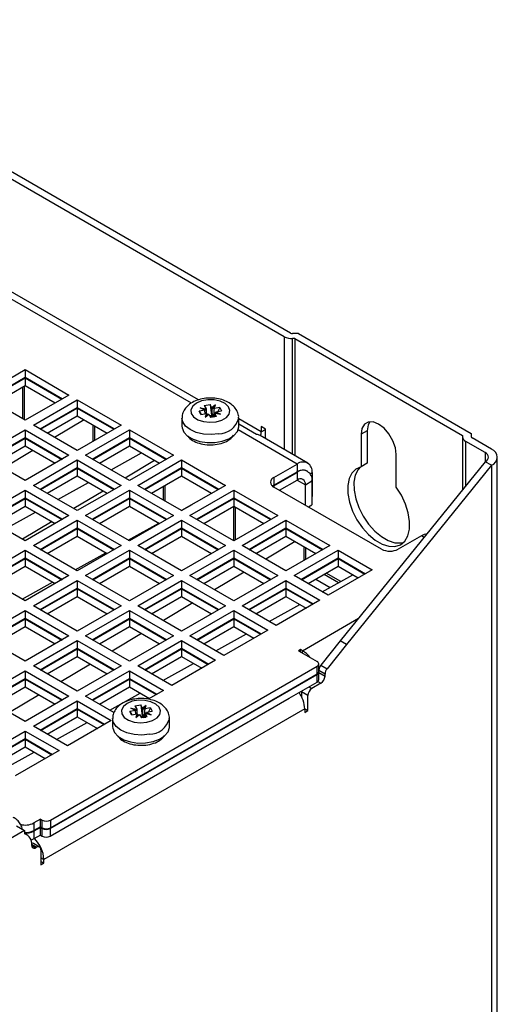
# Model space of a CAD drawing. Header units: millimetres. Extents: x 156 to 887, y -58 to 920.
# Tile 118 of 118: x 831 to 872, y 826 to 910. Entities that reach past the tile are written whole.
import ezdxf

# ---------------------------------------------------------------- set-up
doc = ezdxf.new("R2010")
doc.units = ezdxf.units.MM

msp = doc.modelspace()

# ---------------------------------------------------------------- linework, layer by layer
at = {"color": 7, "linetype": 'Continuous', "lineweight": 25}
for p, q in [((854.002, 882.646), (807.636, 909.412)), ((854.532, 882.952), (808.166, 909.719)), ((846.662, 877.243), (813.04, 896.653)), ((855.207, 882.91), (854.709, 882.91)), ((854.896, 882.477), (854.709, 882.477)), ((854.896, 882.477), (869.215, 874.211)), ((854.896, 882.477), (854.896, 872.49)), ((855.207, 882.91), (869.965, 874.39)), ((828.12, 877.664), (831.868, 879.828)), ((831.868, 879.828), (835.616, 877.664)), ((831.868, 879.828), (831.868, 879.174)), ((828.686, 877.338), (831.868, 879.174)), ((828.732, 877.311), (831.862, 879.118)), ((831.862, 879.118), (834.998, 877.308)), ((831.862, 879.118), (831.862, 878.465)), ((831.868, 879.174), (835.05, 877.338)), ((829.298, 876.984), (831.862, 878.465)), ((831.809, 875.535), (831.809, 878.434)), ((831.862, 878.465), (834.432, 876.981)), ((831.868, 875.501), (828.12, 877.664)), ((835.616, 877.664), (831.868, 875.501)), ((832.575, 875.093), (836.323, 877.256)), ((836.323, 877.256), (840.07, 875.093)), ((836.323, 877.256), (836.323, 876.603)), ((833.141, 874.766), (836.323, 876.603)), ((833.187, 874.739), (836.317, 876.546)), ((836.317, 876.546), (839.452, 874.736)), ((836.317, 876.546), (836.317, 875.893)), ((836.323, 876.603), (839.505, 874.766)), ((847.215, 876.372), (846.728, 876.285)), ((846.879, 876.001), (846.728, 876.285)), ((846.728, 876.285), (846.909, 876.006)), ((846.816, 876.582), (847.319, 876.485)), ((847.215, 876.372), (846.816, 876.582)), ((847.262, 876.38), (846.816, 876.582)), ((847.17, 876.766), (847.662, 876.854)), ((847.17, 876.766), (847.319, 876.485)), ((847.217, 876.371), (847.215, 876.372)), ((847.248, 876.067), (847.217, 876.371)), ((847.319, 876.485), (847.32, 876.483)), ((847.32, 876.483), (847.332, 876.081)), ((847.811, 876.573), (847.662, 876.854)), ((847.662, 876.854), (847.789, 875.906)), ((848.134, 876.815), (847.811, 876.573)), ((847.811, 876.573), (847.812, 876.57)), ((847.912, 876.495), (848.134, 876.815)), ((848.006, 876.511), (848.008, 876.512)), ((848.008, 876.512), (848.134, 876.815)), ((848.495, 876.599), (848.008, 876.512)), ((848.16, 876.228), (848.647, 876.314)), ((848.495, 876.599), (848.314, 876.255)), ((848.495, 876.599), (848.647, 876.314)), ((833.753, 874.413), (836.317, 875.893)), ((836.907, 875.552), (834.389, 874.045)), ((836.317, 875.893), (838.887, 874.409)), ((845.262, 875.687), (845.262, 874.993)), ((846.879, 876.001), (847.366, 876.087)), ((847.366, 876.087), (847.24, 875.784)), ((847.24, 875.784), (847.563, 876.027)), ((847.463, 876.003), (847.24, 875.784)), ((847.369, 876.087), (847.366, 876.087)), ((847.563, 876.027), (847.562, 876.028)), ((847.563, 876.027), (847.712, 875.746)), ((847.789, 875.906), (847.641, 875.88)), ((848.205, 875.833), (847.712, 875.746)), ((847.789, 875.906), (847.834, 875.821)), ((847.935, 875.79), (848.082, 875.816)), ((847.943, 875.787), (847.935, 875.79)), ((848.054, 876.115), (848.045, 875.818)), ((848.055, 876.114), (848.054, 876.115)), ((848.205, 875.833), (848.055, 876.114)), ((848.558, 876.018), (848.055, 876.114)), ((848.112, 876.118), (848.558, 876.018)), ((848.157, 876.226), (848.16, 876.228)), ((848.16, 876.228), (848.558, 876.018)), ((850.112, 874.993), (850.112, 875.687)), ((828.12, 872.521), (831.868, 874.684)), ((831.868, 874.684), (835.616, 872.521)), ((831.868, 874.684), (831.868, 874.031)), ((836.323, 872.929), (832.575, 875.093)), ((840.07, 875.093), (836.323, 872.929)), ((837.03, 872.521), (840.777, 874.684)), ((837.819, 873.793), (837.819, 875.025)), ((840.777, 874.684), (844.525, 872.521)), ((840.777, 874.684), (840.777, 874.031)), ((851.64, 874.285), (850.112, 875.167)), ((852.386, 874.76), (852.032, 874.964)), ((852.032, 874.964), (852.032, 874.517)), ((852.386, 873.939), (852.386, 874.76)), ((861.083, 874.618), (860.553, 874.312)), ((861.083, 874.618), (861.083, 871.833)), ((828.686, 872.194), (831.868, 874.031)), ((828.732, 872.168), (831.862, 873.974)), ((831.862, 873.974), (834.998, 872.164)), ((831.862, 873.974), (831.862, 873.321)), ((831.868, 874.031), (835.05, 872.194)), ((837.596, 872.194), (840.777, 874.031)), ((837.642, 872.168), (840.772, 873.974)), ((840.772, 873.974), (843.907, 872.164)), ((840.772, 873.974), (840.772, 873.321)), ((840.777, 874.031), (843.959, 872.194)), ((849.541, 874.052), (849.656, 874.225)), ((855.996, 871.855), (851.93, 874.202)), ((852.386, 873.996), (852.367, 873.95)), ((860.553, 874.312), (860.553, 871.527)), ((869.215, 874.211), (869.215, 874.103)), ((869.215, 874.103), (869.215, 869.561)), ((869.965, 874.39), (869.965, 874.103)), ((871.688, 873.048), (870.038, 874.001)), ((829.298, 871.841), (831.862, 873.321)), ((832.533, 872.934), (830.015, 871.427)), ((831.862, 873.321), (834.432, 871.838)), ((838.207, 871.841), (840.772, 873.321)), ((840.772, 873.321), (843.341, 871.838)), ((871.158, 872.742), (869.508, 873.695)), ((831.868, 870.357), (828.12, 872.521)), ((835.616, 872.521), (831.868, 870.357)), ((832.575, 869.949), (836.323, 872.113)), ((836.323, 872.113), (840.07, 869.949)), ((836.323, 872.113), (836.323, 871.459)), ((840.777, 870.357), (837.03, 872.521)), ((839.205, 871.265), (841.816, 872.718)), ((842.917, 872.082), (840.4, 870.575)), ((844.525, 872.521), (840.777, 870.357)), ((841.485, 869.949), (845.232, 872.113)), ((845.232, 872.113), (848.98, 869.949)), ((845.232, 872.113), (845.232, 871.459)), ((863.558, 869.792), (863.558, 872.577)), ((872.187, 651.887), (872.187, 872.353)), ((833.141, 869.623), (836.323, 871.459)), ((833.187, 869.596), (836.317, 871.403)), ((836.317, 871.403), (839.452, 869.592)), ((836.317, 871.403), (836.317, 870.749)), ((836.323, 871.459), (839.505, 869.623)), ((842.05, 869.623), (845.232, 871.459)), ((842.096, 869.596), (845.226, 871.403)), ((845.226, 871.403), (848.362, 869.592)), ((845.226, 871.403), (845.226, 870.749)), ((845.232, 871.459), (848.414, 869.623)), ((853.116, 870.622), (855.096, 871.766)), ((855.096, 871.766), (855.096, 871.112)), ((871.158, 871.964), (858.783, 856.656)), ((871.688, 871.658), (859.314, 856.349)), ((861.083, 871.833), (860.553, 871.527)), ((871.688, 871.658), (871.158, 871.964)), ((871.688, 871.658), (871.688, 651.192)), ((833.753, 869.269), (836.317, 870.749)), ((836.317, 870.749), (838.887, 869.266)), ((842.662, 869.269), (845.226, 870.749)), ((845.226, 870.749), (847.796, 869.266)), ((853.11, 869.912), (855.09, 871.056)), ((853.116, 869.969), (855.096, 871.112)), ((853.116, 870.622), (853.116, 869.969)), ((853.586, 869.534), (855.09, 870.402)), ((855.09, 871.056), (855.09, 870.402)), ((855.99, 871.145), (855.98, 871.151)), ((856.369, 871.031), (856.369, 868.989)), ((828.12, 867.377), (831.868, 869.541)), ((831.868, 869.541), (835.616, 867.377)), ((831.868, 869.541), (831.868, 868.888)), ((836.323, 867.786), (832.575, 869.949)), ((834.67, 868.74), (837.28, 870.193)), ((840.07, 869.949), (836.323, 867.786)), ((837.03, 867.377), (840.777, 869.541)), ((840.777, 869.541), (844.525, 867.377)), ((840.777, 869.541), (840.777, 868.888)), ((845.232, 867.786), (841.485, 869.949)), ((843.83, 868.595), (843.83, 869.943)), ((848.98, 869.949), (845.232, 867.786)), ((845.939, 867.377), (849.687, 869.541)), ((849.687, 869.541), (853.435, 867.377)), ((849.687, 869.541), (849.687, 868.888)), ((853.116, 869.969), (852.998, 869.888)), ((853.031, 869.861), (853.11, 869.912)), ((862.308, 864.499), (853.116, 869.806)), ((855.798, 869.994), (856.363, 870.321)), ((855.798, 868.258), (855.798, 869.994)), ((856.363, 870.321), (856.363, 868.279)), ((828.686, 867.051), (831.868, 868.888)), ((828.732, 867.024), (831.862, 868.831)), ((831.862, 868.831), (834.998, 867.021)), ((831.862, 868.831), (831.862, 868.178)), ((831.868, 868.888), (835.05, 867.051)), ((838.543, 869.464), (836.026, 867.957)), ((837.596, 867.051), (840.777, 868.888)), ((837.642, 867.024), (840.772, 868.831)), ((840.772, 868.831), (843.907, 867.021)), ((840.772, 868.831), (840.772, 868.178)), ((840.777, 868.888), (843.959, 867.051)), ((846.505, 867.051), (849.687, 868.888)), ((846.551, 867.024), (849.681, 868.831)), ((849.681, 868.831), (852.817, 867.021)), ((849.681, 868.831), (849.681, 868.178)), ((849.687, 868.888), (852.869, 867.051)), ((856.363, 868.986), (856.369, 868.989)), ((829.298, 866.698), (831.862, 868.178)), ((831.862, 868.178), (834.432, 866.694)), ((838.207, 866.698), (840.772, 868.178)), ((840.772, 868.178), (843.341, 866.694)), ((845.216, 867.795), (846.138, 868.308)), ((847.117, 866.698), (849.681, 868.178)), ((849.681, 868.178), (852.251, 866.694)), ((849.84, 865.302), (849.84, 868.086)), ((856.062, 868.105), (856.363, 868.279)), ((831.868, 865.214), (828.12, 867.377)), ((830.135, 866.215), (832.745, 867.668)), ((835.616, 867.377), (831.868, 865.214)), ((840.777, 865.214), (837.03, 867.377)), ((844.525, 867.377), (840.777, 865.214)), ((849.687, 865.214), (845.939, 867.377)), ((853.435, 867.377), (849.687, 865.214)), ((834.169, 866.846), (831.651, 865.339)), ((832.575, 864.806), (836.323, 866.969)), ((833.141, 864.479), (836.323, 866.316)), ((833.187, 864.453), (836.317, 866.259)), ((836.317, 866.259), (839.452, 864.449)), ((836.317, 866.259), (836.317, 865.606)), ((836.323, 866.969), (840.07, 864.806)), ((836.323, 866.969), (836.323, 866.316)), ((836.323, 866.316), (839.505, 864.479)), ((840.681, 865.27), (843.291, 866.723)), ((841.485, 864.806), (845.232, 866.969)), ((842.05, 864.479), (845.232, 866.316)), ((842.096, 864.453), (845.226, 866.259)), ((845.226, 866.259), (848.362, 864.449)), ((845.226, 866.259), (845.226, 865.606)), ((845.232, 866.969), (848.98, 864.806)), ((845.232, 866.969), (845.232, 866.316)), ((845.232, 866.316), (848.414, 864.479)), ((850.394, 864.806), (854.142, 866.969)), ((850.96, 864.479), (854.142, 866.316)), ((851.006, 864.453), (854.136, 866.259)), ((854.136, 866.259), (857.272, 864.449)), ((854.136, 866.259), (854.136, 865.606)), ((854.142, 866.969), (857.889, 864.806)), ((854.142, 866.969), (854.142, 866.316)), ((854.142, 866.316), (857.324, 864.479)), ((833.753, 864.126), (836.317, 865.606)), ((836.317, 865.606), (838.887, 864.122)), ((842.662, 864.126), (845.226, 865.606)), ((845.226, 865.606), (847.796, 864.122)), ((851.572, 864.126), (854.136, 865.606)), ((854.136, 865.606), (856.706, 864.122)), ((865.703, 865.643), (863.722, 864.499)), ((836.323, 862.642), (832.575, 864.806)), ((840.07, 864.806), (836.323, 862.642)), ((845.232, 862.642), (841.485, 864.806)), ((848.98, 864.806), (845.232, 862.642)), ((854.142, 862.642), (850.394, 864.806)), ((854.938, 865.143), (852.421, 863.636)), ((857.889, 864.806), (854.142, 862.642)), ((855.851, 863.629), (855.851, 864.616)), ((828.12, 862.234), (831.868, 864.398)), ((828.686, 861.908), (831.868, 863.744)), ((828.732, 861.881), (831.862, 863.688)), ((831.862, 863.688), (834.998, 861.877)), ((831.862, 863.688), (831.862, 863.034)), ((831.868, 864.398), (835.616, 862.234)), ((831.868, 864.398), (831.868, 863.744)), ((831.868, 863.744), (835.05, 861.908)), ((836.145, 862.745), (838.756, 864.198)), ((837.03, 862.234), (840.777, 864.398)), ((837.596, 861.908), (840.777, 863.744)), ((837.642, 861.881), (840.772, 863.688)), ((840.772, 863.688), (843.907, 861.877)), ((840.772, 863.688), (840.772, 863.034)), ((840.777, 864.398), (844.525, 862.234)), ((840.777, 864.398), (840.777, 863.744)), ((840.777, 863.744), (843.959, 861.908)), ((845.939, 862.234), (849.687, 864.398)), ((846.505, 861.908), (849.687, 863.744)), ((846.551, 861.881), (849.681, 863.688)), ((849.681, 863.688), (852.817, 861.877)), ((849.681, 863.688), (849.681, 863.034)), ((849.687, 864.398), (853.435, 862.234)), ((849.687, 864.398), (849.687, 863.744)), ((849.687, 863.744), (852.869, 861.908)), ((854.849, 862.234), (858.597, 864.398)), ((855.415, 861.908), (858.597, 863.744)), ((855.461, 861.881), (858.591, 863.688)), ((858.591, 863.688), (860.878, 862.367)), ((858.591, 863.688), (858.591, 863.034)), ((858.597, 864.398), (861.496, 862.724)), ((858.597, 864.398), (858.597, 863.744)), ((858.597, 863.744), (860.93, 862.397)), ((829.298, 861.554), (831.862, 863.034)), ((831.862, 863.034), (834.432, 861.551)), ((838.207, 861.554), (840.772, 863.034)), ((840.772, 863.034), (843.341, 861.551)), ((847.117, 861.554), (849.681, 863.034)), ((849.681, 863.034), (852.251, 861.551)), ((856.027, 861.554), (858.591, 863.034)), ((858.591, 863.034), (860.312, 862.041)), ((831.868, 860.071), (828.12, 862.234)), ((835.616, 862.234), (831.868, 860.071)), ((840.777, 860.071), (837.03, 862.234)), ((844.525, 862.234), (840.777, 860.071)), ((849.687, 860.071), (845.939, 862.234)), ((850.564, 862.525), (848.046, 861.018)), ((853.435, 862.234), (849.687, 860.071)), ((857.748, 860.56), (854.849, 862.234)), ((857.237, 860.856), (859.847, 862.309)), ((858.82, 861.737), (857.582, 862.452)), ((861.496, 862.724), (857.748, 860.56)), ((831.61, 860.22), (834.22, 861.673)), ((832.575, 859.662), (836.323, 861.826)), ((833.141, 859.336), (836.323, 861.173)), ((836.323, 861.826), (840.07, 859.662)), ((836.323, 861.826), (836.323, 861.173)), ((836.323, 861.173), (839.505, 859.336)), ((841.485, 859.662), (845.232, 861.826)), ((842.05, 859.336), (845.232, 861.173)), ((845.232, 861.826), (848.98, 859.662)), ((845.232, 861.826), (845.232, 861.173)), ((845.232, 861.173), (848.414, 859.336)), ((850.394, 859.662), (854.142, 861.826)), ((850.96, 859.336), (854.142, 861.173)), ((854.142, 861.826), (857.041, 860.152)), ((854.142, 861.826), (854.142, 861.173)), ((854.142, 861.173), (856.475, 859.826)), ((833.187, 859.309), (836.317, 861.116)), ((833.753, 858.983), (836.317, 860.463)), ((836.317, 861.116), (839.452, 859.306)), ((836.317, 861.116), (836.317, 860.463)), ((836.317, 860.463), (838.887, 858.979)), ((842.096, 859.309), (845.226, 861.116)), ((842.662, 858.983), (845.226, 860.463)), ((845.226, 861.116), (848.362, 859.306)), ((845.226, 861.116), (845.226, 860.463)), ((845.226, 860.463), (847.796, 858.979)), ((851.006, 859.309), (854.136, 861.116)), ((851.572, 858.983), (854.136, 860.463)), ((854.136, 861.116), (856.423, 859.796)), ((854.136, 861.116), (854.136, 860.463)), ((854.136, 860.463), (855.857, 859.469)), ((836.323, 857.499), (832.575, 859.662)), ((840.07, 859.662), (836.323, 857.499)), ((845.232, 857.499), (841.485, 859.662)), ((846.19, 859.906), (843.672, 858.4)), ((848.98, 859.662), (845.232, 857.499)), ((853.293, 857.989), (850.394, 859.662)), ((852.701, 858.331), (855.312, 859.784)), ((857.041, 860.152), (853.293, 857.989)), ((828.12, 857.091), (831.868, 859.254)), ((831.868, 859.254), (835.616, 857.091)), ((831.868, 859.254), (831.868, 858.601)), ((837.03, 857.091), (840.777, 859.254)), ((840.777, 859.254), (844.525, 857.091)), ((840.777, 859.254), (840.777, 858.601)), ((845.939, 857.091), (849.687, 859.254)), ((849.687, 859.254), (852.586, 857.581)), ((849.687, 859.254), (849.687, 858.601)), ((828.686, 856.764), (831.868, 858.601)), ((828.732, 856.737), (831.862, 858.544)), ((829.298, 856.411), (831.862, 857.891)), ((831.862, 858.544), (834.998, 856.734)), ((831.862, 858.544), (831.862, 857.891)), ((831.862, 857.891), (834.432, 856.407)), ((831.868, 858.601), (835.05, 856.764)), ((837.596, 856.764), (840.777, 858.601)), ((837.642, 856.737), (840.772, 858.544)), ((838.207, 856.411), (840.772, 857.891)), ((840.772, 858.544), (843.907, 856.734)), ((840.772, 858.544), (840.772, 857.891)), ((840.772, 857.891), (843.341, 856.407)), ((840.777, 858.601), (843.959, 856.764)), ((846.505, 856.764), (849.687, 858.601)), ((846.551, 856.737), (849.681, 858.544)), ((847.117, 856.411), (849.681, 857.891)), ((849.681, 858.544), (851.968, 857.224)), ((849.681, 858.544), (849.681, 857.891)), ((849.681, 857.891), (851.402, 856.897)), ((849.687, 858.601), (852.02, 857.254)), ((831.868, 854.927), (828.12, 857.091)), ((835.616, 857.091), (831.868, 854.927)), ((840.777, 854.927), (837.03, 857.091)), ((841.816, 857.288), (839.298, 855.781)), ((844.525, 857.091), (840.777, 854.927)), ((848.838, 855.417), (845.939, 857.091)), ((848.166, 855.805), (850.776, 857.259)), ((852.586, 857.581), (848.838, 855.417)), ((832.575, 854.519), (836.323, 856.683)), ((836.323, 856.683), (840.07, 854.519)), ((836.323, 856.683), (836.323, 856.029)), ((841.485, 854.519), (845.232, 856.683)), ((845.232, 856.683), (848.131, 855.009)), ((845.232, 856.683), (845.232, 856.029)), ((858.783, 856.656), (857.123, 854.59)), ((859.314, 856.349), (857.653, 854.284)), ((859.314, 856.349), (858.783, 856.656)), ((833.141, 854.192), (836.323, 856.029)), ((833.187, 854.166), (836.317, 855.973)), ((833.753, 853.839), (836.317, 855.319)), ((836.317, 855.973), (839.452, 854.162)), ((836.317, 855.973), (836.317, 855.319)), ((836.317, 855.319), (838.887, 853.836)), ((836.323, 856.029), (839.505, 854.192)), ((842.05, 854.192), (845.232, 856.029)), ((842.096, 854.166), (845.226, 855.973)), ((842.662, 853.839), (845.226, 855.319)), ((845.226, 855.973), (847.513, 854.652)), ((845.226, 855.973), (845.226, 855.319)), ((845.226, 855.319), (846.948, 854.326)), ((845.232, 856.029), (847.566, 854.682)), ((855.386, 855.923), (855.217, 855.825)), ((855.217, 855.825), (856.8, 854.911)), ((855.556, 855.825), (855.386, 855.923)), ((855.386, 855.727), (855.386, 855.923)), ((836.323, 852.356), (832.575, 854.519)), ((834.025, 841.354), (856.8, 854.503)), ((837.441, 854.67), (834.924, 853.163)), ((840.07, 854.519), (836.323, 852.356)), ((844.384, 852.845), (841.485, 854.519)), ((843.631, 853.28), (846.241, 854.734)), ((848.131, 855.009), (844.384, 852.845)), ((856.8, 853.849), (856.8, 854.503)), ((856.947, 854.054), (856.947, 854.707)), ((857.123, 854.59), (857.653, 854.284)), ((828.12, 851.947), (831.868, 854.111)), ((831.868, 854.111), (835.616, 851.947)), ((831.868, 854.111), (831.868, 853.458)), ((834.019, 840.645), (856.795, 853.793)), ((837.03, 851.947), (840.777, 854.111)), ((840.777, 854.111), (843.677, 852.437)), ((840.777, 854.111), (840.777, 853.458)), ((854.407, 852.468), (856.8, 853.849)), ((856.795, 853.14), (856.795, 853.793)), ((856.941, 853.344), (856.941, 853.997)), ((856.941, 853.889), (856.946, 853.962)), ((856.946, 853.962), (856.946, 854.038)), ((856.946, 853.962), (857.476, 853.656)), ((857.476, 853.656), (857.476, 853.828)), ((828.686, 851.621), (831.868, 853.458)), ((828.732, 851.594), (831.862, 853.401)), ((829.298, 851.267), (831.862, 852.748)), ((831.862, 853.401), (834.998, 851.591)), ((831.862, 853.401), (831.862, 852.748)), ((831.862, 852.748), (834.432, 851.264)), ((831.868, 853.458), (835.05, 851.621)), ((837.596, 851.621), (840.777, 853.458)), ((837.642, 851.594), (840.772, 853.401)), ((838.207, 851.267), (840.772, 852.748)), ((840.772, 853.401), (843.059, 852.081)), ((840.772, 853.401), (840.772, 852.748)), ((840.772, 852.748), (842.493, 851.754)), ((840.777, 853.458), (843.111, 852.111)), ((854.401, 851.758), (856.795, 853.14)), ((857.123, 853.043), (856.363, 852.605)), ((831.868, 849.784), (828.12, 851.947)), ((833.067, 852.052), (830.55, 850.545)), ((835.616, 851.947), (831.868, 849.784)), ((834.025, 840.701), (854.407, 852.468)), ((839.458, 850.545), (837.03, 851.947)), ((839.095, 850.755), (841.706, 852.208)), ((843.677, 852.437), (842.371, 851.684)), ((856.01, 851.992), (855.479, 852.299)), ((855.479, 852.299), (855.479, 851.881)), ((856.01, 850.704), (856.01, 851.992)), ((832.575, 849.376), (836.323, 851.539)), ((834.019, 839.991), (854.401, 851.758)), ((836.323, 851.539), (839.222, 849.866)), ((836.323, 851.539), (836.323, 850.886)), ((841.251, 851.103), (841.743, 851.19)), ((841.251, 851.103), (841.401, 850.822)), ((841.893, 850.909), (841.743, 851.19)), ((841.743, 851.19), (841.871, 850.242)), ((842.215, 851.152), (841.893, 850.909)), ((841.993, 850.831), (842.215, 851.152)), ((842.09, 850.849), (842.215, 851.152)), ((833.141, 849.049), (836.323, 850.886)), ((833.187, 849.022), (836.317, 850.829)), ((855.744, 850.857), (833.471, 837.999)), ((836.317, 850.829), (838.604, 849.509)), ((836.317, 850.829), (836.317, 850.176)), ((836.323, 850.886), (838.656, 849.539)), ((841.296, 850.708), (840.809, 850.621)), ((840.96, 850.337), (840.809, 850.621)), ((840.809, 850.621), (840.991, 850.343)), ((840.898, 850.918), (841.401, 850.822)), ((841.296, 850.708), (840.898, 850.918)), ((841.344, 850.716), (840.898, 850.918)), ((840.96, 850.337), (841.447, 850.424)), ((841.299, 850.707), (841.296, 850.708)), ((841.33, 850.403), (841.299, 850.707)), ((841.447, 850.424), (841.322, 850.121)), ((841.322, 850.121), (841.644, 850.363)), ((841.544, 850.339), (841.322, 850.121)), ((841.401, 850.822), (841.401, 850.819)), ((841.401, 850.819), (841.413, 850.424)), ((841.45, 850.423), (841.447, 850.424)), ((841.644, 850.363), (841.644, 850.364)), ((841.644, 850.363), (841.794, 850.082)), ((841.871, 850.242), (841.723, 850.216)), ((841.871, 850.242), (841.915, 850.158)), ((841.893, 850.909), (841.894, 850.906)), ((842.087, 850.847), (842.09, 850.849)), ((842.577, 850.935), (842.09, 850.849)), ((842.136, 850.451), (842.126, 850.146)), ((842.137, 850.451), (842.136, 850.451)), ((842.286, 850.169), (842.137, 850.451)), ((842.64, 850.354), (842.137, 850.451)), ((842.194, 850.454), (842.64, 850.354)), ((842.238, 850.563), (842.241, 850.564)), ((842.241, 850.564), (842.728, 850.651)), ((842.241, 850.564), (842.64, 850.354)), ((842.577, 850.935), (842.395, 850.592)), ((842.577, 850.935), (842.728, 850.651)), ((855.744, 850.857), (855.744, 850.551)), ((855.744, 850.857), (856.01, 850.704)), ((855.744, 850.551), (856.01, 850.704)), ((835.474, 847.702), (832.575, 849.376)), ((833.753, 848.696), (836.317, 850.176)), ((834.56, 848.23), (837.17, 849.683)), ((839.222, 849.866), (835.474, 847.702)), ((836.317, 850.176), (838.038, 849.182)), ((839.344, 850.024), (839.344, 849.33)), ((842.286, 850.169), (841.794, 850.082)), ((842.017, 850.127), (842.163, 850.152)), ((842.025, 850.123), (842.017, 850.127)), ((844.194, 849.33), (844.194, 850.024)), ((828.12, 846.804), (831.868, 848.967)), ((831.868, 848.967), (834.767, 847.294)), ((831.868, 848.967), (831.868, 848.314)), ((843.623, 848.388), (843.737, 848.561)), ((828.686, 846.477), (831.868, 848.314)), ((828.732, 846.451), (831.862, 848.258)), ((831.862, 848.258), (834.149, 846.937)), ((831.862, 848.258), (831.862, 847.604)), ((831.868, 848.314), (834.201, 846.967)), ((829.298, 846.124), (831.862, 847.604)), ((830.025, 845.705), (832.635, 847.158)), ((834.767, 847.294), (831.019, 845.13)), ((831.862, 847.604), (833.583, 846.611)), ((833.176, 841.436), (832.61, 841.11)), ((832.61, 841.11), (832.61, 840.456)), ((833.176, 841.436), (833.317, 841.354)), ((833.176, 840.783), (833.176, 841.436)), ((833.317, 840.701), (833.317, 841.354)), ((834.025, 841.354), (834.025, 840.701)), ((831.811, 840.472), (794.546, 818.96)), ((831.135, 840.862), (831.811, 840.472)), ((831.811, 840.472), (831.811, 840.193)), ((832.02, 840.115), (831.811, 840.235)), ((833.17, 840.726), (832.604, 840.4)), ((832.604, 840.4), (832.604, 839.746)), ((833.176, 840.783), (832.61, 840.456)), ((833.17, 840.726), (833.312, 840.645)), ((833.17, 840.073), (833.17, 840.726)), ((833.176, 840.783), (833.317, 840.701)), ((833.312, 839.991), (833.312, 840.645)), ((834.019, 840.645), (834.019, 839.991)), ((833.102, 839.057), (832.572, 839.363)), ((833.17, 840.073), (832.604, 839.746)), ((833.17, 840.073), (833.312, 839.991)), ((832.852, 839.032), (832.787, 838.995)), ((833.205, 838.828), (833.205, 837.54)), ((833.205, 837.846), (833.471, 837.693)), ((833.205, 837.54), (833.471, 837.693)), ((833.471, 837.693), (833.471, 837.999))]:
    msp.add_line(p, q, dxfattribs=at)
at = {"color": 8, "linetype": 'Continuous', "lineweight": 25}
for p, q in [((846.067, 876.978), (811.159, 897.13)), ((854.002, 882.646), (854.002, 873.006)), ((854.709, 872.598), (854.709, 882.477)), ((831.669, 875.616), (831.669, 878.353)), ((852.032, 874.517), (850.112, 875.626)), ((837.679, 873.712), (837.679, 875.106)), ((855.096, 871.766), (850.05, 874.679)), ((852.032, 874.517), (852.386, 874.721)), ((869.508, 869.923), (869.508, 873.695)), ((871.158, 872.742), (871.158, 871.964)), ((855.09, 871.056), (855.044, 871.082)), ((855.09, 870.402), (855.798, 869.994)), ((856.207, 870.937), (856.369, 871.031)), ((843.69, 868.676), (843.69, 869.862)), ((853.11, 869.912), (853.11, 869.809)), ((849.7, 865.222), (849.7, 868.167)), ((865.938, 865.507), (865.703, 865.643)), ((855.71, 863.548), (855.71, 864.697)), ((858.63, 861.631), (857.395, 862.344)), ((856.688, 861.936), (857.91, 861.23)), ((855.556, 855.825), (860.349, 858.592)), ((855.556, 855.629), (855.556, 855.825)), ((857.476, 853.828), (856.947, 854.134)), ((856.116, 852.748), (856.363, 852.605)), ((856.866, 853.192), (857.123, 853.043)), ((832.852, 839.032), (832.432, 839.274)), ((832.434, 839.199), (832.787, 838.995)), ((833.205, 838.152), (833.471, 837.999))]:
    msp.add_line(p, q, dxfattribs=at)
at = {"color": 7, "linetype": 'Continuous', "lineweight": 25, "flags": 128}
for points in [[(848.179, 875.376), (848.672, 875.518), (849.059, 875.745), (849.297, 876.032), (849.36, 876.348), (849.242, 876.659), (848.956, 876.931), (848.532, 877.135), (848.017, 877.248), (847.466, 877.258), (846.939, 877.165), (846.493, 876.978), (846.176, 876.717), (846.023, 876.411), (846.051, 876.093), (846.256, 875.798), (846.616, 875.557), (847.092, 875.396), (847.632, 875.333), (848.179, 875.376)], [(845.262, 874.993), (845.273, 874.863), (845.423, 874.492), (845.741, 874.158), (846.204, 873.886), (846.776, 873.696), (847.417, 873.602), (848.077, 873.612), (848.708, 873.724), (849.264, 873.93), (849.702, 874.215), (849.992, 874.557), (850.11, 874.933), (850.112, 874.993)], [(863.558, 872.577), (863.484, 873.156), (863.271, 873.763), (862.939, 874.338), (862.52, 874.827), (862.055, 875.18), (861.591, 875.363), (861.172, 875.358), (860.84, 875.166), (860.626, 874.806), (860.553, 874.312)], [(861.292, 875.38), (861.157, 875.112), (861.083, 874.618)], [(860.553, 871.527), (860.111, 871.341), (859.763, 871), (859.527, 870.519), (859.413, 869.923), (859.428, 869.24), (859.57, 868.503), (859.833, 867.749), (860.204, 867.013), (860.665, 866.332), (861.193, 865.739), (861.763, 865.262), (862.348, 864.925), (862.918, 864.744), (863.446, 864.727), (863.907, 864.876), (864.277, 865.183), (864.54, 865.634), (864.683, 866.206), (864.697, 866.872), (864.584, 867.6), (864.348, 868.353), (864, 869.096), (863.558, 869.792)], [(860.465, 871.505), (860.294, 871.306), (860.057, 870.825), (859.944, 870.229), (859.958, 869.546), (860.101, 868.809), (860.364, 868.055), (860.735, 867.319), (861.195, 866.639), (861.724, 866.045), (862.294, 865.568), (862.878, 865.231), (863.448, 865.05), (863.976, 865.033), (864.177, 865.075)], [(866.184, 865.811), (865.951, 865.758), (865.703, 865.643)], [(855.479, 852.299), (855.486, 852.382), (855.486, 852.384)], [(842.26, 849.712), (842.754, 849.854), (843.14, 850.081), (843.378, 850.368), (843.442, 850.684), (843.324, 850.995), (843.037, 851.267), (842.614, 851.471), (842.098, 851.584), (841.547, 851.595), (841.02, 851.501), (840.574, 851.314), (840.258, 851.053), (840.105, 850.747), (840.132, 850.429), (840.337, 850.134), (840.697, 849.893), (841.173, 849.732), (841.714, 849.67), (842.26, 849.712)], [(839.344, 849.33), (839.354, 849.199), (839.505, 848.828), (839.823, 848.494), (840.285, 848.222), (840.858, 848.032), (841.498, 847.938), (842.158, 847.948), (842.79, 848.06), (843.345, 848.266), (843.784, 848.551), (844.073, 848.894), (844.191, 849.269), (844.194, 849.33)], [(832.604, 839.746), (832.453, 839.675), (832.37, 839.646)]]:
    msp.add_lwpolyline(points, dxfattribs=at)
at = {"color": 8, "linetype": 'Continuous', "lineweight": 25, "flags": 128}
for points in [[(848.399, 874.349), (847.747, 874.288), (847.091, 874.33), (846.479, 874.474), (845.956, 874.707), (845.562, 875.013), (845.326, 875.369), (845.262, 875.687)], [(842.481, 848.685), (841.829, 848.624), (841.172, 848.667), (840.56, 848.81), (840.038, 849.043), (839.644, 849.349), (839.407, 849.705), (839.344, 850.023)]]:
    msp.add_lwpolyline(points, dxfattribs=at)
at = {"color": 7, "linetype": 'Continuous', "lineweight": 25}
for centre, radius, start, end in [((854.68, 883.919), 1.443, 241.95976, 271.1441), ((854.702, 883.27), 0.361, 241.95976, 271.1441), ((847.688, 875.119), 0.718, 78.23436, 91.83419), ((847.716, 875.254), 0.58, 67.72992, 78.24006), ((851.615, 873.651), 0.635, 60.24136, 87.76391), ((850.823, 874.539), 1.21, 342.5114, 358.97689), ((869.715, 874.153), 0.503, 185.6948, 245.62534), ((870.09, 874.115), 0.126, 185.6948, 245.62534), ((871.424, 872.353), 0.743, 290.78342, 69.21658), ((871.01, 872.353), 0.416, 290.78342, 69.21658), ((855.587, 870.447), 0.786, 350.78596, 129.20329), ((855.593, 871.157), 0.786, 350.78596, 129.20329), ((855.637, 870.515), 0.723, 61.69942, 106.33776), ((853.271, 870.214), 0.437, 110.78342, 249.21658), ((855.366, 870.064), 0.437, 350.78596, 129.20329), ((855.43, 870.581), 0.627, 89.6497, 122.09173), ((863.015, 865.864), 1.537, 242.60967, 297.39033), ((854.328, 853.8), 2.369, 38.14741, 58.77814), ((856.723, 854.707), 0.218, 290.78342, 69.21658), ((857.724, 854.093), 0.78, 140.3945, 174.92726), ((856.704, 854.011), 0.236, 292.41886, 359.22531), ((856.697, 854.079), 0.251, 294.37466, 354.3052), ((856.709, 853.691), 0.768, 302.60548, 357.39452), ((858.243, 853.793), 0.767, 140.22793, 177.36071), ((856.691, 853.369), 0.251, 294.37466, 354.3052), ((853.204, 850.756), 2.542, 2.28285, 36.07214), ((856.777, 851.957), 0.768, 122.60548, 177.39452), ((841.769, 849.455), 0.718, 78.23436, 91.83419), ((841.797, 849.59), 0.58, 67.72992, 78.24006), ((831.899, 842.487), 1.55, 254.07247, 297.30398), ((833.671, 842.037), 0.769, 242.60967, 297.39033), ((831.916, 841.789), 1.503, 266.00071, 297.53698), ((831.914, 841.71), 1.481, 265.98058, 297.77093), ((831.539, 839.33), 0.904, 351.63557, 72.53945), ((833.665, 841.327), 0.769, 242.60967, 297.39033), ((833.671, 841.384), 0.769, 242.60967, 297.39033), ((832.476, 839.181), 0.205, 62.2721, 104.50884), ((830.791, 837.855), 2.683, 3.06629, 45.81186), ((833.665, 840.674), 0.769, 242.60967, 297.39033), ((832.649, 839.164), 0.218, 170.78596, 309.20329), ((832.99, 838.863), 0.218, 350.78596, 129.20329)]:
    msp.add_arc(centre, radius, start, end, dxfattribs=at)
at = {"color": 8, "linetype": 'Continuous', "lineweight": 25}
for centre in [(848.387, 876.132), (842.469, 850.469)]:
    msp.add_arc(centre, 1.783, 270.38228, 345.31169, dxfattribs=at)
at = {"color": 7, "linetype": 'Continuous', "lineweight": 25}
for centre, major_axis, ratio, start_param, end_param in [((847.674, 876.194), (0.476, -0.159), 0.207268, 2.680797, 2.913785), ((847.693, 876.231), (0.322, 0.411), 0.861395, 1.631428, 1.85827), ((847.672, 876.227), (0.418, -0.359), 0.653314, 1.558618, 1.78546), ((847.706, 876.199), (0.468, 0.26), 0.372576, 0.68866, 0.921649), ((847.668, 876.205), (0.448, -0.319), 0.517482, 4.386925, 4.619914), ((847.703, 876.213), (0.477, 0.192), 0.252289, 4.086657, 4.3135), ((847.681, 876.209), (0.479, -0.072), 0.127118, 5.625127, 5.851969), ((847.7, 876.21), (0.397, 0.372), 0.712741, 5.164909, 5.397898), ((841.756, 850.53), (0.476, -0.159), 0.207268, 2.680797, 2.913785), ((841.775, 850.567), (0.322, 0.411), 0.861395, 1.631428, 1.85827), ((841.75, 850.541), (0.448, -0.319), 0.517482, 4.386925, 4.619914), ((841.784, 850.549), (0.477, 0.192), 0.252289, 4.086657, 4.3135), ((841.753, 850.563), (0.418, -0.359), 0.653314, 1.558618, 1.78546), ((841.787, 850.536), (0.468, 0.26), 0.372576, 0.68866, 0.921649), ((841.763, 850.546), (0.479, -0.072), 0.127118, 5.625127, 5.851969), ((841.782, 850.546), (0.397, 0.372), 0.712741, 5.164909, 5.397898)]:
    msp.add_ellipse(centre, major_axis=major_axis, ratio=ratio, start_param=start_param, end_param=end_param, dxfattribs=at)
for points, knots in [([(850.097, 875.676), (850.101, 875.722), (850.121, 875.918), (850.005, 876.254), (849.763, 876.632), (849.402, 876.945), (848.938, 877.192), (848.378, 877.356), (847.762, 877.421), (847.137, 877.381), (846.538, 877.233), (846.027, 876.985), (845.63, 876.656), (845.378, 876.272), (845.255, 875.933), (845.275, 875.738), (845.28, 875.688)], [0, 0, 0, 0, 0.022474, 0.095073, 0.165908, 0.239982, 0.320216, 0.405107, 0.490622, 0.57634, 0.663259, 0.752719, 0.831925, 0.905265, 0.975525, 1, 1, 1, 1]), ([(845.746, 874.192), (845.756, 874.168), (845.819, 874.012), (846.153, 873.77), (846.71, 873.52), (847.398, 873.396), (848.114, 873.409), (848.78, 873.559), (849.266, 873.792), (849.465, 873.98), (849.541, 874.052)], [0, 0, 0, 0, 0.026998, 0.173583, 0.320363, 0.467258, 0.614234, 0.761256, 0.908291, 1, 1, 1, 1]), ([(844.178, 850.012), (844.183, 850.059), (844.203, 850.254), (844.086, 850.59), (843.844, 850.968), (843.484, 851.281), (843.019, 851.528), (842.46, 851.692), (841.844, 851.757), (841.218, 851.717), (840.619, 851.569), (840.108, 851.321), (839.712, 850.992), (839.46, 850.608), (839.337, 850.269), (839.357, 850.074), (839.362, 850.024)], [0, 0, 0, 0, 0.022474, 0.095073, 0.165908, 0.239982, 0.320216, 0.405107, 0.490622, 0.57634, 0.663259, 0.752719, 0.831925, 0.905265, 0.975525, 1, 1, 1, 1]), ([(839.827, 848.529), (839.837, 848.504), (839.901, 848.348), (840.235, 848.106), (840.792, 847.856), (841.479, 847.732), (842.195, 847.745), (842.862, 847.895), (843.347, 848.128), (843.546, 848.316), (843.623, 848.388)], [0, 0, 0, 0, 0.026998, 0.173583, 0.320363, 0.467258, 0.614234, 0.761256, 0.908291, 1, 1, 1, 1]), ([(831.627, 840.578), (831.596, 840.712), (831.535, 840.974), (831.273, 841.295), (831.045, 841.495), (830.888, 841.566), (830.863, 841.578)], [0, 0, 0, 0, 0.3156331, 0.6164575, 0.9387998, 1, 1, 1, 1])]:
    msp.add_open_spline(points, degree=3, knots=knots, dxfattribs=at)
for points in [[(847.812, 876.57), (847.819, 876.321), (847.826, 876.071), (847.834, 875.821)], [(848.006, 876.511), (847.983, 876.271), (847.96, 876.031), (847.935, 875.79)], [(841.894, 850.906), (841.901, 850.657), (841.908, 850.408), (841.915, 850.158)], [(842.087, 850.847), (842.064, 850.607), (842.041, 850.367), (842.017, 850.127)]]:
    msp.add_open_spline(points, degree=3, dxfattribs=at)

doc.saveas('drawing.dxf')
